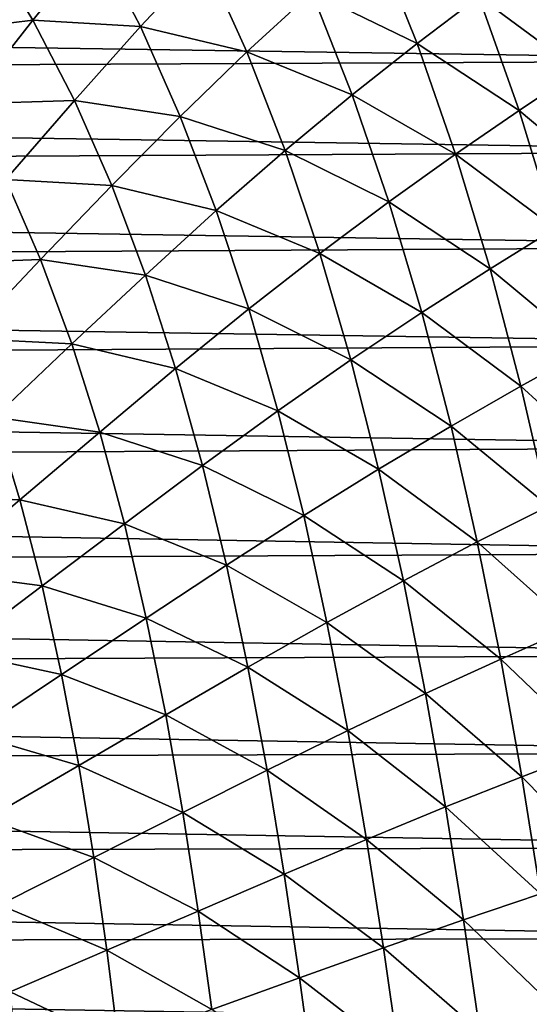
# Model space of a CAD drawing. Header units: metres. Extents: x -36 to 82, y -104 to 104.
# Tile 239 of 245: x 8.77 to 11.98, y 89.16 to 95.36. Entities that reach past the tile are written whole.
import ezdxf

# ---------------------------------------------------------------- set-up
doc = ezdxf.new("R2010")
doc.units = ezdxf.units.M
doc.layers.add('solid_FIT-SHOWER-153_SW0001', color=7, linetype='CONTINUOUS')

msp = doc.modelspace()

# ---------------------------------------------------------------- linework, layer by layer
at = {"layer": 'solid_FIT-SHOWER-153_SW0001'}
for points in [[(8.850499, 95.356522, -17.94968), (8.562153, 95.828278, -17.92573), (9.250087, 95.848869, -17.695103)], [(8.850499, 95.356522, -17.94968), (9.250087, 95.848869, -17.695103), (9.527886, 95.315857, -17.721743)], [(9.527886, 95.315857, -17.721743), (9.250087, 95.848869, -17.695103), (9.932271, 95.748032, -17.423893)], [(10.607258, 95.532379, -17.104376), (11.002019, 95.87896, -16.697248), (11.271094, 95.209641, -16.727831)], [(11.271094, 95.209641, -16.727831), (11.002019, 95.87896, -16.697248), (11.660583, 95.506752, -16.257019)], [(8.16487, 95.272331, -18.143118), (8.562153, 95.828278, -17.92573), (8.850499, 95.356522, -17.94968)], [(11.660583, 95.506752, -16.257019), (12.025748, 95.777824, -15.71604), (12.288916, 95.03981, -15.744357)], [(9.527886, 95.315857, -17.721743), (9.932271, 95.748032, -17.423893), (10.199243, 95.156479, -17.452412)], [(10.199243, 95.156479, -17.452412), (9.932271, 95.748032, -17.423893), (10.607258, 95.532379, -17.104376)], [(-14.165889, 95.526428, 16.90811), (14.234405, 95.102592, 16.90811), (14.144006, 95.651726, 16.90811)], [(10.199243, 95.156479, -17.452412), (10.607258, 95.532379, -17.104376), (10.862747, 94.885941, -17.133524)], [(10.862747, 94.885941, -17.133524), (10.607258, 95.532379, -17.104376), (11.271094, 95.209641, -16.727831)], [(-14.165889, 95.526428, 16.90811), (-14.254523, 94.968277, 16.90811), (14.234405, 95.102592, 16.90811)], [(11.271094, 95.209641, -16.727831), (11.660583, 95.506752, -16.257019), (11.914173, 94.788086, -16.285606)], [(11.914173, 94.788086, -16.285606), (11.660583, 95.506752, -16.257019), (12.288916, 95.03981, -15.744357)], [(8.435412, 94.82914, -18.163923), (8.16487, 95.272331, -18.143118), (8.850499, 95.356522, -17.94968)], [(8.435412, 94.82914, -18.163923), (8.850499, 95.356522, -17.94968), (9.111762, 94.851227, -17.973253)], [(9.111762, 94.851227, -17.973253), (8.850499, 95.356522, -17.94968), (9.527886, 95.315857, -17.721743)], [(9.111762, 94.851227, -17.973253), (9.527886, 95.315857, -17.721743), (9.779331, 94.750832, -17.747559)], [(9.779331, 94.750832, -17.747559), (9.527886, 95.315857, -17.721743), (10.199243, 95.156479, -17.452412)], [(9.779331, 94.750832, -17.747559), (10.199243, 95.156479, -17.452412), (10.440582, 94.535179, -17.47954)], [(10.440582, 94.535179, -17.47954), (10.199243, 95.156479, -17.452412), (10.862747, 94.885941, -17.133524)], [(10.862747, 94.885941, -17.133524), (11.271094, 95.209641, -16.727831), (11.513605, 94.512428, -16.75596)], [(11.513605, 94.512428, -16.75596), (11.271094, 95.209641, -16.727831), (11.914173, 94.788086, -16.285606)], [(-14.254523, 94.968277, 16.90811), (14.315472, 94.528313, 16.90811), (14.234405, 95.102592, 16.90811)], [(11.914173, 94.788086, -16.285606), (12.288916, 95.03981, -15.744357), (12.523812, 94.276405, -15.769275)], [(-14.254523, 94.968277, 16.90811), (-14.334378, 94.37722, 16.90811), (14.315472, 94.528313, 16.90811)], [(8.679714, 94.353813, -18.184658), (8.435412, 94.82914, -18.163923), (9.111762, 94.851227, -17.973253)], [(8.679714, 94.353813, -18.184658), (9.111762, 94.851227, -17.973253), (9.34755, 94.315048, -17.996321)], [(9.34755, 94.315048, -17.996321), (9.111762, 94.851227, -17.973253), (9.779331, 94.750832, -17.747559)], [(10.440582, 94.535179, -17.47954), (10.862747, 94.885941, -17.133524), (11.093073, 94.212364, -17.160563)], [(11.093073, 94.212364, -17.160563), (10.862747, 94.885941, -17.133524), (11.513605, 94.512428, -16.75596)], [(11.513605, 94.512428, -16.75596), (11.914173, 94.788086, -16.285606), (12.141126, 94.04467, -16.310961)], [(12.141126, 94.04467, -16.310961), (11.914173, 94.788086, -16.285606), (12.523812, 94.276405, -15.769275)], [(9.34755, 94.315048, -17.996321), (9.779331, 94.750832, -17.747559), (10.006156, 94.156975, -17.772354)], [(10.006156, 94.156975, -17.772354), (9.779331, 94.750832, -17.747559), (10.440582, 94.535179, -17.47954)], [(-14.334378, 94.37722, 16.90811), (14.387216, 93.930649, 16.90811), (14.315472, 94.528313, 16.90811)], [(10.006156, 94.156975, -17.772354), (10.440582, 94.535179, -17.47954), (10.657992, 93.887482, -17.50498)], [(10.657992, 93.887482, -17.50498), (10.440582, 94.535179, -17.47954), (11.093073, 94.212364, -17.160563)], [(11.093073, 94.212364, -17.160563), (11.513605, 94.512428, -16.75596), (11.731097, 93.791092, -16.781166)], [(11.731097, 93.791092, -16.781166), (11.513605, 94.512428, -16.75596), (12.141126, 94.04467, -16.310961)], [(-14.334378, 94.37722, 16.90811), (-14.405117, 93.760277, 16.90811), (14.387216, 93.930649, 16.90811)], [(8.225724, 93.823593, -18.36202), (8.679714, 94.353813, -18.184658), (8.899344, 93.848801, -18.205263)], [(8.899344, 93.848801, -18.205263), (8.679714, 94.353813, -18.184658), (9.34755, 94.315048, -17.996321)], [(8.899344, 93.848801, -18.205263), (9.34755, 94.315048, -17.996321), (9.559586, 93.750977, -18.018785)], [(9.559586, 93.750977, -18.018785), (9.34755, 94.315048, -17.996321), (10.006156, 94.156975, -17.772354)], [(10.657992, 93.887482, -17.50498), (11.093073, 94.212364, -17.160563), (11.299884, 93.515274, -17.185102)], [(11.299884, 93.515274, -17.185102), (11.093073, 94.212364, -17.160563), (11.731097, 93.791092, -16.781166)], [(9.559586, 93.750977, -18.018785), (10.006156, 94.156975, -17.772354), (10.210096, 93.537453, -17.795942)], [(10.210096, 93.537453, -17.795942), (10.006156, 94.156975, -17.772354), (10.657992, 93.887482, -17.50498)], [(11.731097, 93.791092, -16.781166), (12.141126, 94.04467, -16.310961), (12.343153, 93.281471, -16.332634)], [(-14.405117, 93.760277, 16.90811), (14.450302, 93.314362, 16.90811), (14.387216, 93.930649, 16.90811)], [(10.210096, 93.537453, -17.795942), (10.657992, 93.887482, -17.50498), (10.853193, 93.21685, -17.528446)], [(10.853193, 93.21685, -17.528446), (10.657992, 93.887482, -17.50498), (11.299884, 93.515274, -17.185102)], [(8.428106, 93.352043, -18.38072), (8.225724, 93.823593, -18.36202), (8.899344, 93.848801, -18.205263)], [(8.428106, 93.352043, -18.38072), (8.899344, 93.848801, -18.205263), (9.095986, 93.316872, -18.225721)], [(9.095986, 93.316872, -18.225721), (8.899344, 93.848801, -18.205263), (9.559586, 93.750977, -18.018785)], [(-14.405117, 93.760277, 16.90811), (-14.46651, 93.135902, 16.90811), (14.450302, 93.314362, 16.90811)], [(9.095986, 93.316872, -18.225721), (9.559586, 93.750977, -18.018785), (9.749593, 93.16198, -18.040554)], [(9.749593, 93.16198, -18.040554), (9.559586, 93.750977, -18.018785), (10.210096, 93.537453, -17.795942)], [(11.299884, 93.515274, -17.185102), (11.731097, 93.791092, -16.781166), (11.925356, 93.050453, -16.803049)], [(11.925356, 93.050453, -16.803049), (11.731097, 93.791092, -16.781166), (12.343153, 93.281471, -16.332634)], [(9.749593, 93.16198, -18.040554), (10.210096, 93.537453, -17.795942), (10.392906, 92.895561, -17.818136)], [(10.392906, 92.895561, -17.818136), (10.210096, 93.537453, -17.795942), (10.853193, 93.21685, -17.528446)], [(10.853193, 93.21685, -17.528446), (11.299884, 93.515274, -17.185102), (11.485035, 92.799316, -17.206823)], [(11.485035, 92.799316, -17.206823), (11.299884, 93.515274, -17.185102), (11.925356, 93.050453, -16.803049)], [(-14.46651, 93.135902, 16.90811), (14.504702, 92.668457, 16.90811), (14.450302, 93.314362, 16.90811)], [(8.60822, 92.854614, -18.399755), (8.428106, 93.352043, -18.38072), (9.095986, 93.316872, -18.225721)], [(8.60822, 92.854614, -18.399755), (9.095986, 93.316872, -18.225721), (9.27132, 92.760788, -18.24601)], [(9.27132, 92.760788, -18.24601), (9.095986, 93.316872, -18.225721), (9.749593, 93.16198, -18.040554)], [(11.925356, 93.050453, -16.803049), (12.343153, 93.281471, -16.332634), (12.522111, 92.504005, -16.350225)], [(10.392906, 92.895561, -17.818136), (10.853193, 93.21685, -17.528446), (11.028084, 92.527771, -17.549702)], [(11.028084, 92.527771, -17.549702), (10.853193, 93.21685, -17.528446), (11.485035, 92.799316, -17.206823)], [(-14.46651, 93.135902, 16.90811), (-14.517796, 92.500931, 16.90811), (14.504702, 92.668457, 16.90811)], [(9.27132, 92.760788, -18.24601), (9.749593, 93.16198, -18.040554), (9.919312, 92.551163, -18.061535)], [(9.919312, 92.551163, -18.061535), (9.749593, 93.16198, -18.040554), (10.392906, 92.895561, -17.818136)], [(11.485035, 92.799316, -17.206823), (11.925356, 93.050453, -16.803049), (12.098288, 92.295868, -16.821257)], [(12.098288, 92.295868, -16.821257), (11.925356, 93.050453, -16.803049), (12.522111, 92.504005, -16.350225)], [(9.919312, 92.551163, -18.061535), (10.392906, 92.895561, -17.818136), (10.556494, 92.235596, -17.838799)], [(10.556494, 92.235596, -17.838799), (10.392906, 92.895561, -17.818136), (11.028084, 92.527771, -17.549702)], [(8.094013, 92.364853, -18.546518), (8.60822, 92.854614, -18.399755), (8.767703, 92.333824, -18.419144)], [(8.767703, 92.333824, -18.419144), (8.60822, 92.854614, -18.399755), (9.27132, 92.760788, -18.24601)], [(11.028084, 92.527771, -17.549702), (11.485035, 92.799316, -17.206823), (11.650483, 92.069702, -17.225439)], [(11.650483, 92.069702, -17.225439), (11.485035, 92.799316, -17.206823), (12.098288, 92.295868, -16.821257)], [(8.767703, 92.333824, -18.419144), (9.27132, 92.760788, -18.24601), (9.427044, 92.183418, -18.266109)], [(9.427044, 92.183418, -18.266109), (9.27132, 92.760788, -18.24601), (9.919312, 92.551163, -18.061535)], [(-14.517796, 92.500931, 16.90811), (14.550445, 92.003929, 16.90811), (14.504702, 92.668457, 16.90811)], [(9.427044, 92.183418, -18.266109), (9.919312, 92.551163, -18.061535), (10.070623, 91.922623, -18.081671)], [(10.070623, 91.922623, -18.081671), (9.919312, 92.551163, -18.061535), (10.556494, 92.235596, -17.838799)], [(-14.517796, 92.500931, 16.90811), (-14.559734, 91.858528, 16.90811), (14.550445, 92.003929, 16.90811)], [(10.556494, 92.235596, -17.838799), (11.028084, 92.527771, -17.549702), (11.184653, 91.825256, -17.568554)], [(11.184653, 91.825256, -17.568554), (11.028084, 92.527771, -17.549702), (11.650483, 92.069702, -17.225439)], [(8.236363, 91.881752, -18.565603), (8.094013, 92.364853, -18.546518), (8.767703, 92.333824, -18.419144)], [(8.236363, 91.881752, -18.565603), (8.767703, 92.333824, -18.419144), (8.908203, 91.792313, -18.438902)], [(8.908203, 91.792313, -18.438902), (8.767703, 92.333824, -18.419144), (9.427044, 92.183418, -18.266109)], [(11.650483, 92.069702, -17.225439), (12.098288, 92.295868, -16.821257), (12.251803, 91.532707, -16.835436)], [(8.908203, 91.792313, -18.438902), (9.427044, 92.183418, -18.266109), (9.564989, 91.588654, -18.286013)], [(9.564989, 91.588654, -18.286013), (9.427044, 92.183418, -18.266109), (10.070623, 91.922623, -18.081671)], [(10.070623, 91.922623, -18.081671), (10.556494, 92.235596, -17.838799), (10.702848, 91.562386, -17.857817)], [(10.702848, 91.562386, -17.857817), (10.556494, 92.235596, -17.838799), (11.184653, 91.825256, -17.568554)], [(11.184653, 91.825256, -17.568554), (11.650483, 92.069702, -17.225439), (11.798189, 91.331604, -17.240667)], [(11.798189, 91.331604, -17.240667), (11.650483, 92.069702, -17.225439), (12.251803, 91.532707, -16.835436)], [(-14.559734, 91.858528, 16.90811), (14.588284, 91.358467, 16.90811), (14.550445, 92.003929, 16.90811)], [(8.360372, 91.378487, -18.585552), (8.236363, 91.881752, -18.565603), (8.908203, 91.792313, -18.438902)], [(9.564989, 91.588654, -18.286013), (10.070623, 91.922623, -18.081671), (10.205484, 91.280968, -18.100922)], [(10.205484, 91.280968, -18.100922), (10.070623, 91.922623, -18.081671), (10.702848, 91.562386, -17.857817)], [(-14.559734, 91.858528, 16.90811), (-14.594368, 91.236603, 16.90811), (14.588284, 91.358467, 16.90811)], [(10.702848, 91.562386, -17.857817), (11.184653, 91.825256, -17.568554), (11.324889, 91.114319, -17.584799)], [(11.324889, 91.114319, -17.584799), (11.184653, 91.825256, -17.568554), (11.798189, 91.331604, -17.240667)], [(8.360372, 91.378487, -18.585552), (8.908203, 91.792313, -18.438902), (9.0315, 91.233704, -18.459038)], [(9.0315, 91.233704, -18.459038), (8.908203, 91.792313, -18.438902), (9.564989, 91.588654, -18.286013)], [(9.0315, 91.233704, -18.459038), (9.564989, 91.588654, -18.286013), (9.687056, 90.980873, -18.305723)], [(9.687056, 90.980873, -18.305723), (9.564989, 91.588654, -18.286013), (10.205484, 91.280968, -18.100922)], [(10.205484, 91.280968, -18.100922), (10.702848, 91.562386, -17.857817), (10.83396, 90.880753, -17.875078)], [(10.83396, 90.880753, -17.875078), (10.702848, 91.562386, -17.857817), (11.324889, 91.114319, -17.584799)], [(11.798189, 91.331604, -17.240667), (12.251803, 91.532707, -16.835436), (12.387814, 90.766373, -16.845234)], [(8.467768, 90.858414, -18.606339), (8.360372, 91.378487, -18.585552), (9.0315, 91.233704, -18.459038)], [(-14.594368, 91.236603, 16.90811), (14.61727, 90.743416, 16.90811), (14.588284, 91.358467, 16.90811)], [(11.324889, 91.114319, -17.584799), (11.798189, 91.331604, -17.240667), (11.930111, 90.590271, -17.252226)], [(11.930111, 90.590271, -17.252226), (11.798189, 91.331604, -17.240667), (12.387814, 90.766373, -16.845234)], [(9.687056, 90.980873, -18.305723), (10.205484, 91.280968, -18.100922), (10.325852, 90.630829, -18.119247)], [(10.325852, 90.630829, -18.119247), (10.205484, 91.280968, -18.100922), (10.83396, 90.880753, -17.875078)], [(-14.594368, 91.236603, 16.90811), (-14.621241, 90.645081, 16.90811), (14.61727, 90.743416, 16.90811)], [(8.467768, 90.858414, -18.606339), (9.0315, 91.233704, -18.459038), (9.139441, 90.662155, -18.479551)], [(9.139441, 90.662155, -18.479551), (9.0315, 91.233704, -18.459038), (9.687056, 90.980873, -18.305723)], [(10.83396, 90.880753, -17.875078), (11.324889, 91.114319, -17.584799), (11.45078, 90.400017, -17.59824)], [(11.45078, 90.400017, -17.59824), (11.324889, 91.114319, -17.584799), (11.930111, 90.590271, -17.252226)], [(9.139441, 90.662155, -18.479551), (9.687056, 90.980873, -18.305723), (9.795147, 90.364487, -18.325247)], [(9.795147, 90.364487, -18.325247), (9.687056, 90.980873, -18.305723), (10.325852, 90.630829, -18.119247)], [(10.325852, 90.630829, -18.119247), (10.83396, 90.880753, -17.875078), (10.951814, 90.195549, -17.890469)], [(10.951814, 90.195549, -17.890469), (10.83396, 90.880753, -17.875078), (11.45078, 90.400017, -17.59824)], [(8.560346, 90.325417, -18.627922), (8.467768, 90.858414, -18.606339), (9.139441, 90.662155, -18.479551)], [(11.930111, 90.590271, -17.252226), (12.387814, 90.766373, -16.845234), (12.508259, 90.002922, -16.85038)], [(-14.621241, 90.645081, 16.90811), (14.638354, 90.147438, 16.90811), (14.61727, 90.743416, 16.90811)], [(-14.621241, 90.645081, 16.90811), (-14.640808, 90.074043, 16.90811), (14.638354, 90.147438, 16.90811)], [(8.560346, 90.325417, -18.627922), (9.139441, 90.662155, -18.479551), (9.23387, 90.081802, -18.500448)], [(9.23387, 90.081802, -18.500448), (9.139441, 90.662155, -18.479551), (9.795147, 90.364487, -18.325247)], [(9.795147, 90.364487, -18.325247), (10.325852, 90.630829, -18.119247), (10.433677, 89.976852, -18.136608)], [(10.433677, 89.976852, -18.136608), (10.325852, 90.630829, -18.119247), (10.951814, 90.195549, -17.890469)], [(11.45078, 90.400017, -17.59824), (11.930111, 90.590271, -17.252226), (12.048179, 89.851585, -17.259871)], [(12.048179, 89.851585, -17.259871), (11.930111, 90.590271, -17.252226), (12.508259, 90.002922, -16.85038)], [(10.951814, 90.195549, -17.890469), (11.45078, 90.400017, -17.59824), (11.564237, 89.688057, -17.608673)], [(11.564237, 89.688057, -17.608673), (11.45078, 90.400017, -17.59824), (12.048179, 89.851585, -17.259871)], [(8.639902, 89.783371, -18.650259), (8.560346, 90.325417, -18.627922), (9.23387, 90.081802, -18.500448)], [(9.23387, 90.081802, -18.500448), (9.795147, 90.364487, -18.325247), (9.891159, 89.743904, -18.34458)], [(9.891159, 89.743904, -18.34458), (9.795147, 90.364487, -18.325247), (10.433677, 89.976852, -18.136608)], [(10.433677, 89.976852, -18.136608), (10.951814, 90.195549, -17.890469), (11.058297, 89.512306, -17.903833)], [(11.058297, 89.512306, -17.903833), (10.951814, 90.195549, -17.890469), (11.564237, 89.688057, -17.608673)], [(-14.640808, 90.074043, 16.90811), (14.655145, 89.574226, 16.90811), (14.638354, 90.147438, 16.90811)], [(-14.640808, 90.074043, 16.90811), (-14.656486, 89.521622, 16.90811), (14.655145, 89.574226, 16.90811)], [(8.639902, 89.783371, -18.650259), (9.23387, 90.081802, -18.500448), (9.316629, 89.496834, -18.521725)], [(9.316629, 89.496834, -18.521725), (9.23387, 90.081802, -18.500448), (9.891159, 89.743904, -18.34458)], [(9.891159, 89.743904, -18.34458), (10.433677, 89.976852, -18.136608), (10.530804, 89.324379, -18.152885)], [(10.530804, 89.324379, -18.152885), (10.433677, 89.976852, -18.136608), (11.058297, 89.512306, -17.903833)], [(11.564237, 89.688057, -17.608673), (12.048179, 89.851585, -17.259871), (12.154293, 89.122131, -17.263391)], [(8.708226, 89.236191, -18.673298), (8.639902, 89.783371, -18.650259), (9.316629, 89.496834, -18.521725)], [(9.316629, 89.496834, -18.521725), (9.891159, 89.743904, -18.34458), (9.976884, 89.124275, -18.363626)], [(9.976884, 89.124275, -18.363626), (9.891159, 89.743904, -18.34458), (10.530804, 89.324379, -18.152885)], [(11.058297, 89.512306, -17.903833), (11.564237, 89.688057, -17.608673), (11.667102, 88.984825, -17.615896)], [(11.667102, 88.984825, -17.615896), (11.564237, 89.688057, -17.608673), (12.154293, 89.122131, -17.263391)], [(-14.656486, 89.521622, 16.90811), (14.668116, 89.026344, 16.90811), (14.655145, 89.574226, 16.90811)], [(-14.656486, 89.521622, 16.90811), (-14.668783, 88.987656, 16.90811), (14.668116, 89.026344, 16.90811)], [(10.530804, 89.324379, -18.152885), (11.058297, 89.512306, -17.903833), (11.155196, 88.837242, -17.914976)], [(11.155196, 88.837242, -17.914976), (11.058297, 89.512306, -17.903833), (11.667102, 88.984825, -17.615896)], [(8.708226, 89.236191, -18.673298), (9.316629, 89.496834, -18.521725), (9.389458, 88.91217, -18.543264)], [(9.389458, 88.91217, -18.543264), (9.316629, 89.496834, -18.521725), (9.976884, 89.124275, -18.363626)], [(9.976884, 89.124275, -18.363626), (10.530804, 89.324379, -18.152885), (10.618969, 88.679428, -18.167894)], [(10.618969, 88.679428, -18.167894), (10.530804, 89.324379, -18.152885), (11.155196, 88.837242, -17.914976)], [(8.767003, 88.688553, -18.696878), (8.708226, 89.236191, -18.673298), (9.389458, 88.91217, -18.543264)]]:
    msp.add_3dface(points, dxfattribs=at)

doc.saveas('drawing.dxf')
